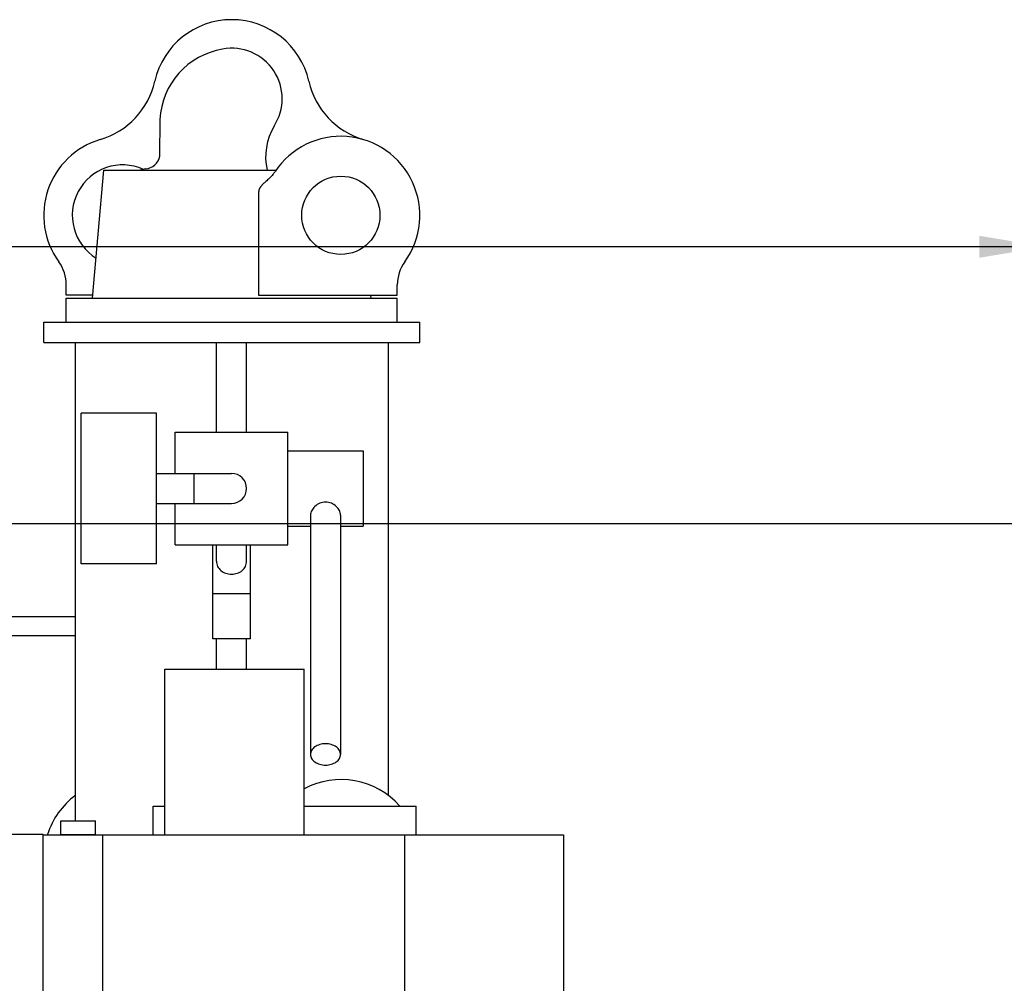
# Model space of a CAD drawing. Header units: millimetres. Extents: x 0 to 1189, y 0 to 841.
# Tile 138 of 173: x 924 to 976, y 320 to 371. Entities that reach past the tile are written whole.
import ezdxf
from ezdxf.enums import TextEntityAlignment as Align

# ---------------------------------------------------------------- set-up
doc = ezdxf.new("R2010")
doc.units = ezdxf.units.MM
doc.header["$LTSCALE"] = 65.395
doc.layers.get('0').update_dxf_attribs({"linetype": 'CONTINUOUS'})
for name, color, linetype in [('32007_060000_TLKGS_KGS_V_ABL1663', 7, 'CONTINUOUS'), ('32007_062000_TLKGS_KGS_TL_V_ABL1751', 7, 'CONTINUOUS'), ('32007_728000_01_SIMPLE1_T1_X_PBL1852', 7, 'CONTINUOUS'), ('32007_728000_01_SIMPLE1_T2_X_PBL1828', 7, 'CONTINUOUS'), ('32007_728000_01_SIMPLE1_T2_X_PBL2037', 7, 'CONTINUOUS'), ('32007_728000_01_SIMPLE1_T3_X_PBL2039', 7, 'CONTINUOUS'), ('32007_728000_01_SIMPLE1_X_ABL1827', 7, 'CONTINUOUS'), ('32007_728000_01_SIMPLE1_X_ABL2036', 7, 'CONTINUOUS'), ('32007_833000_01_SIMPLE1_T3_X_PBL1835', 7, 'CONTINUOUS'), ('32007_833000_01_SIMPLE1_X#AF1_ABL1834', 7, 'CONTINUOUS'), ('32007_836000_02_SIMPLE1_T2_X_PBL2038', 7, 'CONTINUOUS'), ('32007_836000_02_SIMPLE1_X_ABL1869', 7, 'CONTINUOUS'), ('32067_000000_TLKGS_MARKETING_ABL1662', 7, 'CONTINUOUS'), ('32067_030000_TLKGS_V_ABL1682', 7, 'CONTINUOUS'), ('32067_700000_TLKGS_V_ABL1765', 7, 'CONTINUOUS'), ('32067_727000_01_SIMPLE1_T1_X_PBL1767', 7, 'CONTINUOUS'), ('32067_727000_01_SIMPLE1_X_ABL1766', 7, 'CONTINUOUS'), ('32067_800000_TLKGS_V_ABL1833', 7, 'CONTINUOUS'), ('6M32E_GENSET_AUSBAUMASSE_ABL1660', 7, 'CONTINUOUS'), ('6M32E_GENSET_VERROHRUNG_ABL1501', 7, 'CONTINUOUS'), ('AE_KRANHAKEN_PBL1849', 7, 'CONTINUOUS'), ('oben_15_VBL1498', 7, 'CONTINUOUS'), ('PUMPENAGGRR45_125_160_FL-Z-DB50_PBL1838', 7, 'CONTINUOUS')]:
    doc.layers.add(name, color=color, linetype=linetype)
doc.styles.get("Standard").update_dxf_attribs({"font": 'txt', "width": 0.6})
doc.dimstyles.new('DIMSTYLE_4', dxfattribs={"dimtxt": 3.5, "dimasz": 3.5, "dimexe": 1.8, "dimexo": 0, "dimgap": 0.875, "dimtad": 1, "dimdec": 0, "dimlfac": 25, "dimdsep": 46, "dimtxsty": 'Standard', "dimblk": '_FILLED', "dimblk1": '_FILLED', "dimblk2": '_FILLED', "dimcen": 0.09, "dimadec": 0, "dimazin": 0, "dimtp": 2, "dimtm": 2, "dimtfac": 1, "dimtdec": 0, "dimtofl": 0, "dimtmove": 0, "dimatfit": 3, "dimldrblk": '_FILLED', "dimfxl": 1, "dimtolj": 1, "dimarcsym": 0})

# ---------------------------------------------------------------- blocks, each defined once
blk = doc.blocks.new('_FILLED')
at = {"color": 0, "linetype": 'ByBlock'}
blk.add_solid([(0, 0), (-1, 0.167), (-1, -0.167)], dxfattribs=at)
blk = doc.blocks.new('*D15')
at = {"color": 2, "linetype": 'Continuous'}
for p, q in [((597.68, 297.045), (597.68, 360.693)), ((978.59, 297.297), (978.59, 360.693)), ((597.68, 358.893), (788.135, 358.893)), ((978.59, 358.893), (788.135, 358.893))]:
    blk.add_line(p, q, dxfattribs=at)
at = {"color": 2, "linetype": 'Continuous', "xscale": 3.5, "yscale": 3.5, "zscale": 3.5, "rotation": 180}
blk.add_blockref('_FILLED', (597.68, 358.893), dxfattribs=at)
at = {"color": 2, "linetype": 'Continuous', "xscale": 3.5, "yscale": 3.5, "zscale": 3.5}
blk.add_blockref('_FILLED', (978.59, 358.893), dxfattribs=at)
at = {"color": 2, "linetype": 'Continuous', "width": 0.654762}
blk.add_text('9523', height=3.5, dxfattribs=at).set_placement((788.135, 359.768), align=Align.CENTER)
blk = doc.blocks.new('*D20')
at = {"color": 2, "linetype": 'Continuous'}
for p, q in [((677.78, 344.185), (999.278, 344.185)), ((997.478, 344.185), (997.478, 292.245)), ((997.478, 240.306), (997.478, 292.245)), ((677.78, 240.306), (999.278, 240.306))]:
    blk.add_line(p, q, dxfattribs=at)
at = {"color": 2, "linetype": 'Continuous', "xscale": 3.5, "yscale": 3.5, "zscale": 3.5}
for p, rotation in [((997.478, 344.185), 90), ((997.478, 240.306), 270)]:
    blk.add_blockref('_FILLED', p, dxfattribs=dict(at, rotation=rotation))
at = {"color": 2, "linetype": 'Continuous', "width": 0.672619}
blk.add_text('2597', height=3.5, rotation=90, dxfattribs=at).set_placement((996.603, 292.245), align=Align.CENTER)
blk = doc.blocks.new('PUMPENAGGRR45_125_160_FL-Z-DB50_PBL1838', base_point=(923.779, 333.712))
at = {"layer": 'PUMPENAGGRR45_125_160_FL-Z-DB50_PBL1838', "color": 7, "linetype": 'Continuous'}
for p, q in [((922.126, 339.232), (921.126, 338.232)), ((922.126, 339.232), (927.012, 339.232)), ((921.126, 338.232), (927.012, 338.232)), ((921.126, 334.992), (921.126, 338.232)), ((920.546, 334.992), (922.134, 334.992)), ((921.146, 331.245), (921.146, 334.992)), ((922.134, 334.992), (922.134, 331.245)), ((922.08, 328.192), (922, 328.192))]:
    blk.add_line(p, q, dxfattribs=at)
blk = doc.blocks.new('6M32E_GENSET_VERROHRUNG_ABL1501', base_point=(767.416, 296.045))
at = {"layer": 'PUMPENAGGRR45_125_160_FL-Z-DB50_PBL1838'}
blk.add_blockref('PUMPENAGGRR45_125_160_FL-Z-DB50_PBL1838', (923.779, 333.712), dxfattribs=at)
blk = doc.blocks.new('32007_728000_01_SIMPLE1_T2_X_PBL1828', base_point=(935.332, 362.143))
at = {"layer": '32007_728000_01_SIMPLE1_T2_X_PBL1828', "color": 7, "linetype": 'Continuous'}
for p, q in [((931.512, 365.667), (931.497, 363.716)), ((927.932, 356.165), (928.527, 362.965)), ((928.527, 362.965), (937.686, 362.965)), ((930.749, 363.042), (930.466, 362.965)), ((936.761, 361.765), (936.761, 356.565)), ((926.532, 356.325), (926.532, 356.866)), ((944.132, 356.325), (944.132, 356.866)), ((927.946, 356.325), (926.532, 356.325)), ((926.532, 356.165), (944.132, 356.165)), ((926.532, 354.885), (926.532, 356.165)), ((936.752, 356.52), (936.752, 356.325)), ((936.752, 356.325), (944.132, 356.325)), ((942.718, 356.325), (942.732, 356.165)), ((944.132, 354.885), (944.132, 356.165))]:
    blk.add_line(p, q, dxfattribs=at)
blk.add_circle((941.132, 360.565), 2.08, dxfattribs=at)
for centre, radius, start, end in [((935.332, 366.765), 4.2, 12.7358, 167.2642), ((935.507, 365.457), 4, 99.5469, 176.987), ((935.332, 366.765), 2.681, 327.004, 100.516), ((927.139, 368.617), 4.2, 286.5541, 347.2642), ((943.526, 368.617), 4.2, 192.7358, 253.4459), ((940.332, 363.671), 3.2, 149.2915, 192.7411), ((929.532, 360.565), 4.2, 106.5541, 215.9506), ((941.132, 360.565), 4.2, 324.0494, 146.3691), ((930.707, 363.841), 0.8, 273.0449, 351.023), ((929.532, 360.565), 2.68, 65.8136, 238.1503), ((936.148, 363.883), 1.787, 321.6917, 326.3014), ((924.432, 356.866), 2.1, 0, 35.9506), ((946.232, 356.866), 2.1, 144.0494, 180)]:
    blk.add_arc(centre, radius, start, end, dxfattribs=at)
for points, knots in [([(937.145, 362.364), (937.127, 362.349), (937.094, 362.32), (937.047, 362.276), (937.005, 362.235), (936.969, 362.198), (936.937, 362.164), (936.909, 362.133), (936.886, 362.105), (936.865, 362.079), (936.848, 362.056), (936.833, 362.034), (936.82, 362.014), (936.809, 361.995), (936.799, 361.976), (936.79, 361.957), (936.783, 361.939), (936.777, 361.922), (936.772, 361.906), (936.769, 361.89), (936.766, 361.875), (936.765, 361.865), (936.765, 361.86)], [0, 0, 0, 0, 0.107051, 0.208306, 0.298683, 0.379018, 0.450893, 0.514836, 0.571426, 0.621529, 0.666205, 0.706635, 0.743873, 0.77882, 0.812089, 0.843682, 0.873428, 0.901331, 0.927549, 0.952449, 0.976461, 1, 1, 1, 1]), ([(937.551, 362.775), (937.528, 362.746), (937.48, 362.689), (937.404, 362.606), (937.322, 362.524), (937.235, 362.443), (937.175, 362.391), (937.145, 362.364)], [0, 0, 0, 0, 0.190497, 0.385963, 0.586275, 0.790736, 1, 1, 1, 1]), ([(936.765, 361.86), (936.764, 361.849), (936.762, 361.828), (936.761, 361.796), (936.761, 361.775), (936.761, 361.765)], [0, 0, 0, 0, 0.345501, 0.677625, 1, 1, 1, 1]), ([(936.761, 356.565), (936.761, 356.56), (936.76, 356.55), (936.757, 356.535), (936.754, 356.525), (936.752, 356.52)], [0, 0, 0, 0, 0.326254, 0.667637, 1, 1, 1, 1])]:
    blk.add_open_spline(points, degree=3, knots=knots, dxfattribs=at)
blk = doc.blocks.new('32007_728000_01_SIMPLE1_T1_X_PBL1852', base_point=(935.332, 341.625))
at = {"layer": '32007_728000_01_SIMPLE1_T1_X_PBL1852', "color": 7, "linetype": 'Continuous'}
for p, q in [((925.332, 354.885), (945.332, 354.885)), ((925.332, 353.805), (925.332, 354.885)), ((945.332, 353.805), (945.332, 354.885)), ((925.332, 353.805), (945.332, 353.805)), ((927.012, 353.805), (927.012, 328.365)), ((943.652, 353.805), (943.652, 329.721))]:
    blk.add_line(p, q, dxfattribs=at)
blk = doc.blocks.new('32007_728000_01_SIMPLE1_T3_X_PBL2039', base_point=(935.332, 370.946))
at = {"layer": '32007_728000_01_SIMPLE1_T3_X_PBL2039', "color": 7, "linetype": 'Continuous'}
blk.add_arc((935.332, 366.765), 4.2, 84.5524, 95.4476, dxfattribs=at)
blk = doc.blocks.new('32007_728000_01_SIMPLE1_X_ABL1827', base_point=(935.332, 349.656))
at = {"layer": '32007_728000_01_SIMPLE1_T1_X_PBL1852'}
blk.add_blockref('32007_728000_01_SIMPLE1_T1_X_PBL1852', (935.332, 341.625), dxfattribs=at)
at = {"layer": '32007_728000_01_SIMPLE1_T2_X_PBL1828'}
blk.add_blockref('32007_728000_01_SIMPLE1_T2_X_PBL1828', (935.332, 362.143), dxfattribs=at)
at = {"layer": '32007_728000_01_SIMPLE1_T3_X_PBL2039'}
blk.add_blockref('32007_728000_01_SIMPLE1_T3_X_PBL2039', (935.332, 370.946), dxfattribs=at)
blk = doc.blocks.new('AE_KRANHAKEN_PBL1849', base_point=(934.82, 342.571))
at = {"layer": 'AE_KRANHAKEN_PBL1849', "color": 7, "linetype": 'Continuous'}
for p, q in [((934.52, 349.045), (934.52, 353.805)), ((936.12, 349.045), (936.12, 353.805)), ((931.32, 350.045), (927.32, 350.045)), ((927.32, 342.045), (927.32, 350.045)), ((931.32, 342.045), (931.32, 350.045)), ((932.32, 349.045), (938.32, 349.045)), ((932.32, 346.845), (932.32, 349.045)), ((938.32, 343.045), (938.32, 349.045)), ((938.32, 348.045), (942.32, 348.045)), ((942.32, 348.045), (942.32, 344.045)), ((931.32, 346.845), (935.32, 346.845)), ((931.32, 345.245), (935.32, 345.245)), ((932.32, 343.045), (932.32, 345.245)), ((939.52, 344.631), (939.52, 331.903)), ((941.12, 344.631), (941.12, 331.903)), ((938.32, 344.045), (939.52, 344.045)), ((941.12, 344.045), (942.32, 344.045)), ((932.32, 343.045), (938.32, 343.045)), ((934.32, 338.045), (934.32, 343.045)), ((934.52, 342.177), (934.52, 343.045)), ((936.12, 342.177), (936.12, 343.045)), ((936.32, 338.045), (936.32, 343.045)), ((931.32, 342.045), (927.32, 342.045)), ((936.32, 340.445), (934.32, 340.445)), ((936.32, 338.045), (934.32, 338.045)), ((934.52, 336.433), (934.52, 338.045)), ((936.12, 336.433), (936.12, 338.045))]:
    blk.add_line(p, q, dxfattribs=at)
at = {"layer": 'AE_KRANHAKEN_PBL1849', "color": 9, "linetype": 'Continuous'}
blk.add_line((933.32, 346.845), (933.32, 345.245), dxfattribs=at)
at = {"layer": 'AE_KRANHAKEN_PBL1849', "color": 7, "linetype": 'Continuous'}
blk.add_arc((935.32, 346.045), 0.8, 270, 90, dxfattribs=at)
for points, knots in [([(940.32, 345.315), (940.215, 345.315), (940.006, 345.272), (939.749, 345.106), (939.573, 344.887), (939.52, 344.712), (939.52, 344.631)], [0, 0, 0, 0, 0.27452, 0.541298, 0.787839, 1, 1, 1, 1]), ([(941.12, 344.631), (941.12, 344.712), (941.066, 344.887), (940.89, 345.106), (940.633, 345.272), (940.424, 345.315), (940.32, 345.315)], [0, 0, 0, 0, 0.212161, 0.458702, 0.72548, 1, 1, 1, 1]), ([(934.52, 342.177), (934.52, 342.083), (934.56, 341.891), (934.745, 341.66), (935.013, 341.519), (935.216, 341.488), (935.32, 341.488)], [0, 0, 0, 0, 0.241878, 0.482598, 0.734978, 1, 1, 1, 1]), ([(935.32, 341.488), (935.423, 341.488), (935.627, 341.519), (935.894, 341.66), (936.079, 341.891), (936.12, 342.083), (936.12, 342.177)], [0, 0, 0, 0, 0.265022, 0.517402, 0.758122, 1, 1, 1, 1]), ([(940.32, 332.469), (940.217, 332.469), (940.017, 332.442), (939.755, 332.323), (939.568, 332.139), (939.52, 331.978), (939.52, 331.903)], [0, 0, 0, 0, 0.28797, 0.555344, 0.790533, 1, 1, 1, 1]), ([(941.12, 331.903), (941.12, 331.978), (941.071, 332.139), (940.885, 332.323), (940.623, 332.442), (940.423, 332.469), (940.32, 332.469)], [0, 0, 0, 0, 0.209467, 0.444656, 0.71203, 1, 1, 1, 1]), ([(939.52, 331.903), (939.52, 331.828), (939.568, 331.667), (939.755, 331.483), (940.017, 331.364), (940.217, 331.337), (940.32, 331.337)], [0, 0, 0, 0, 0.209467, 0.444656, 0.71203, 1, 1, 1, 1]), ([(940.32, 331.337), (940.423, 331.337), (940.623, 331.364), (940.885, 331.483), (941.071, 331.667), (941.12, 331.828), (941.12, 331.903)], [0, 0, 0, 0, 0.28797, 0.555344, 0.790533, 1, 1, 1, 1])]:
    blk.add_open_spline(points, degree=3, knots=knots, dxfattribs=at)
blk = doc.blocks.new('6M32E_GENSET_AUSBAUMASSE_ABL1660', base_point=(867.549, 309.436))
at = {"layer": '32007_728000_01_SIMPLE1_X_ABL1827'}
blk.add_blockref('32007_728000_01_SIMPLE1_X_ABL1827', (935.332, 349.656), dxfattribs=at)
at = {"layer": 'AE_KRANHAKEN_PBL1849'}
blk.add_blockref('AE_KRANHAKEN_PBL1849', (934.82, 342.571), dxfattribs=at)
blk = doc.blocks.new('32007_836000_02_SIMPLE1_T2_X_PBL2038', base_point=(926.17, 328.044))
at = {"layer": '32007_836000_02_SIMPLE1_T2_X_PBL2038', "color": 7, "linetype": 'Continuous'}
blk.add_arc((929.532, 326.365), 4.2, 126.9275, 162.3384, dxfattribs=at)
blk = doc.blocks.new('32007_836000_02_SIMPLE1_X_ABL1869', base_point=(924.214, 302.974))
at = {"layer": '32007_836000_02_SIMPLE1_T2_X_PBL2038'}
blk.add_blockref('32007_836000_02_SIMPLE1_T2_X_PBL2038', (926.17, 328.044), dxfattribs=at)
blk = doc.blocks.new('32007_728000_01_SIMPLE1_T2_X_PBL2037', base_point=(926.171, 328.044))
at = {"layer": '32007_728000_01_SIMPLE1_T2_X_PBL2037', "color": 7, "linetype": 'Continuous'}
blk.add_arc((929.532, 326.365), 4.2, 126.9253, 162.3355, dxfattribs=at)
blk = doc.blocks.new('32007_728000_01_SIMPLE1_X_ABL2036', base_point=(926.171, 328.044))
at = {"layer": '32007_728000_01_SIMPLE1_T2_X_PBL2037'}
blk.add_blockref('32007_728000_01_SIMPLE1_T2_X_PBL2037', (926.171, 328.044), dxfattribs=at)
blk = doc.blocks.new('32007_062000_TLKGS_KGS_TL_V_ABL1751', base_point=(943.45, 294.824))
at = {"layer": '32007_728000_01_SIMPLE1_X_ABL2036'}
blk.add_blockref('32007_728000_01_SIMPLE1_X_ABL2036', (926.171, 328.044), dxfattribs=at)
at = {"layer": '32007_836000_02_SIMPLE1_X_ABL1869'}
blk.add_blockref('32007_836000_02_SIMPLE1_X_ABL1869', (924.214, 302.974), dxfattribs=at)
blk = doc.blocks.new('32007_060000_TLKGS_KGS_V_ABL1663', base_point=(911.15, 292.587))
at = {"layer": '32007_062000_TLKGS_KGS_TL_V_ABL1751'}
blk.add_blockref('32007_062000_TLKGS_KGS_TL_V_ABL1751', (943.45, 294.824), dxfattribs=at)
blk = doc.blocks.new('32067_727000_01_SIMPLE1_T1_X_PBL1767', base_point=(867.65, 304.503))
at = {"layer": '32067_727000_01_SIMPLE1_T1_X_PBL1767', "color": 7, "linetype": 'Continuous'}
for p, q in [((931.776, 336.433), (939.176, 336.433)), ((931.776, 327.637), (931.776, 336.433)), ((939.176, 327.637), (939.176, 336.433)), ((931.156, 329.157), (931.776, 329.157)), ((931.156, 327.637), (931.156, 329.157)), ((939.176, 329.157), (945.14, 329.157)), ((945.14, 327.637), (945.14, 329.157)), ((925.3, 327.639), (899.43, 327.639)), ((925.3, 282.533), (925.3, 327.639)), ((925.3, 327.637), (952.98, 327.637)), ((928.47, 288.793), (928.47, 327.637)), ((944.52, 327.637), (944.52, 317.637)), ((952.98, 327.637), (952.98, 317.637))]:
    blk.add_line(p, q, dxfattribs=at)
blk = doc.blocks.new('32067_727000_01_SIMPLE1_X_ABL1766', base_point=(867.65, 304.503))
at = {"layer": '32067_727000_01_SIMPLE1_T1_X_PBL1767'}
blk.add_blockref('32067_727000_01_SIMPLE1_T1_X_PBL1767', (867.65, 304.503), dxfattribs=at)
blk = doc.blocks.new('32067_700000_TLKGS_V_ABL1765', base_point=(867.65, 304.503))
at = {"layer": '32067_727000_01_SIMPLE1_X_ABL1766'}
blk.add_blockref('32067_727000_01_SIMPLE1_X_ABL1766', (867.65, 304.503), dxfattribs=at)
blk = doc.blocks.new('32007_833000_01_SIMPLE1_T3_X_PBL1835', base_point=(935.254, 328.223))
at = {"layer": '32007_833000_01_SIMPLE1_T3_X_PBL1835', "color": 7, "linetype": 'Continuous'}
for p, q in [((926.24, 328.365), (928.08, 328.365)), ((926.24, 327.637), (926.24, 328.365)), ((928.08, 327.637), (928.08, 328.365))]:
    blk.add_line(p, q, dxfattribs=at)
at = {"layer": '32007_833000_01_SIMPLE1_T3_X_PBL1835', "color": 9, "linetype": 'Continuous'}
blk.add_line((926.24, 327.645), (928.08, 327.645), dxfattribs=at)
at = {"layer": '32007_833000_01_SIMPLE1_T3_X_PBL1835', "color": 7, "linetype": 'Continuous'}
blk.add_arc((941.132, 326.365), 4.2, 41.6708, 117.7941, dxfattribs=at)
blk = doc.blocks.new('32007_833000_01_SIMPLE1_X#AF1_ABL1834', base_point=(935.254, 328.223))
at = {"layer": '32007_833000_01_SIMPLE1_T3_X_PBL1835'}
blk.add_blockref('32007_833000_01_SIMPLE1_T3_X_PBL1835', (935.254, 328.223), dxfattribs=at)
blk = doc.blocks.new('32067_800000_TLKGS_V_ABL1833', base_point=(935.254, 328.223))
at = {"layer": '32007_833000_01_SIMPLE1_X#AF1_ABL1834'}
blk.add_blockref('32007_833000_01_SIMPLE1_X#AF1_ABL1834', (935.254, 328.223), dxfattribs=at)
blk = doc.blocks.new('32067_030000_TLKGS_V_ABL1682', base_point=(861.92, 296.621))
at = {"layer": '32067_700000_TLKGS_V_ABL1765'}
blk.add_blockref('32067_700000_TLKGS_V_ABL1765', (867.65, 304.503), dxfattribs=at)
at = {"layer": '32067_800000_TLKGS_V_ABL1833'}
blk.add_blockref('32067_800000_TLKGS_V_ABL1833', (935.254, 328.223), dxfattribs=at)
blk = doc.blocks.new('32067_000000_TLKGS_MARKETING_ABL1662', base_point=(865.61, 292.831))
at = {"layer": '32007_060000_TLKGS_KGS_V_ABL1663'}
blk.add_blockref('32007_060000_TLKGS_KGS_V_ABL1663', (911.15, 292.587), dxfattribs=at)
at = {"layer": '32067_030000_TLKGS_V_ABL1682'}
blk.add_blockref('32067_030000_TLKGS_V_ABL1682', (861.92, 296.621), dxfattribs=at)
blk = doc.blocks.new('OBEN_15_VBL1498', base_point=(794.858, 305.626))
at = {"layer": '32067_000000_TLKGS_MARKETING_ABL1662'}
blk.add_blockref('32067_000000_TLKGS_MARKETING_ABL1662', (865.61, 292.831), dxfattribs=at)
at = {"layer": '6M32E_GENSET_AUSBAUMASSE_ABL1660'}
blk.add_blockref('6M32E_GENSET_AUSBAUMASSE_ABL1660', (867.549, 309.436), dxfattribs=at)
at = {"layer": '6M32E_GENSET_VERROHRUNG_ABL1501'}
blk.add_blockref('6M32E_GENSET_VERROHRUNG_ABL1501', (767.416, 296.045), dxfattribs=at)

msp = doc.modelspace()

# ---------------------------------------------------------------- block references
at = {"layer": 'oben_15_VBL1498'}
msp.add_blockref('OBEN_15_VBL1498', (794.85758, 305.62584), dxfattribs=at)

# ---------------------------------------------------------------- dimensions: what is measured, and where the dimension line sits
at = {"color": 2, "linetype": 'Continuous'}
dim = msp.add_linear_dim(base=(978.59036, 358.89348), p1=(597.67964, 297.04513), p2=(978.59036, 297.29713), dimstyle='DIMSTYLE_4', dxfattribs=at)
dim.commit()
dim.dimension.update_dxf_attribs({"geometry": '*D15', "text_midpoint": (787.80165, 358.89348), "dimtype": 160})
dim = msp.add_linear_dim(base=(997.47774, 240.30553), p1=(677.77964, 344.18473), p2=(677.77964, 240.30553), angle=270, dimstyle='DIMSTYLE_4', dxfattribs=at)
dim.commit()
dim.dimension.update_dxf_attribs({"geometry": '*D20', "text_midpoint": (997.47774, 291.91182), "dimtype": 160})

doc.saveas('drawing.dxf')
